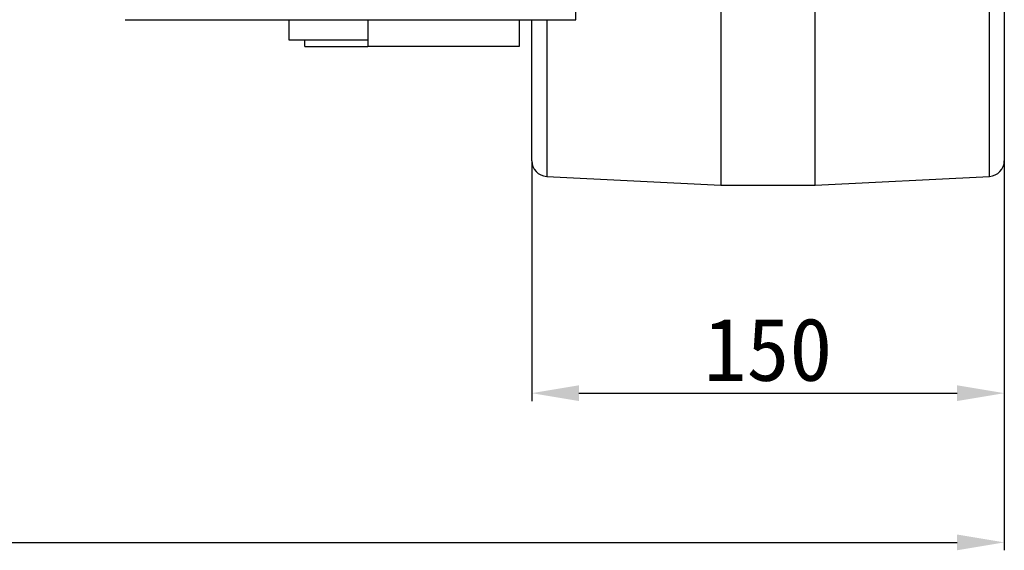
# Model space of a CAD drawing. Header units: millimetres. Extents: x 98673 to 101395, y 28002 to 29954.
# Tile 16 of 43: x 99474 to 99787, y 29200 to 29368. Entities that reach past the tile are written whole.
import ezdxf

# ---------------------------------------------------------------- set-up
doc = ezdxf.new("R2010")
doc.units = ezdxf.units.MM
doc.layers.add('标注', color=3, linetype='Continuous', lineweight=25)
doc.styles.get("Standard").update_dxf_attribs({"font": 'SimSun.ttf'})
doc.dimstyles.new('ISO-25', dxfattribs={"dimscale": 2.5, "dimtxt": 8, "dimasz": 6, "dimexe": 1, "dimexo": 0, "dimgap": 1.5, "dimtad": 1, "dimtoh": 1, "dimdsep": 46, "dimtxsty": 'Standard', "dimcen": 2.5, "dimclrd": 3, "dimclre": 3, "dimclrt": 3, "dimadec": 0, "dimazin": 0, "dimtfac": 1, "dimtmove": 0, "dimatfit": 3, "dimfxl": 0, "dimarcsym": 0})

# ---------------------------------------------------------------- blocks, each defined once
blk = doc.blocks.new('*D56')
at = {"layer": 'Defpoints', "color": 0, "lineweight": -3, "transparency": 16777216}
for p in [(99086.67, 29323.28), (99786.67, 29323.28), (99786.67, 29202.26)]:
    blk.add_point(p, dxfattribs=at)
at = {"layer": '标注', "color": 3, "lineweight": -2, "transparency": 16777216}
for p, q in [((99086.67, 29323.28), (99086.67, 29199.76)), ((99786.67, 29323.28), (99786.67, 29199.76)), ((99101.67, 29202.26), (99771.67, 29202.26))]:
    blk.add_line(p, q, dxfattribs=at)
at = {"layer": '标注', "color": 3, "lineweight": -3, "transparency": 16777216}
for points in [[(99101.67, 29204.76), (99101.67, 29199.76), (99086.67, 29202.26)], [(99771.67, 29204.76), (99771.67, 29199.76), (99786.67, 29202.26)]]:
    blk.add_solid(points, dxfattribs=at)
at = {"layer": '标注', "color": 3, "lineweight": -3, "transparency": 16777216, "insert": (99436.67, 29216.01), "char_height": 20, "attachment_point": 5}
blk.add_mtext('700', dxfattribs=at)
blk = doc.blocks.new('*D58')
at = {"layer": 'Defpoints', "color": 0, "lineweight": -3, "transparency": 16777216}
for p in [(99636.67, 29323.28), (99786.67, 29323.28), (99786.67, 29249.57)]:
    blk.add_point(p, dxfattribs=at)
at = {"layer": '标注', "color": 3, "lineweight": -2, "transparency": 16777216}
for p, q in [((99636.67, 29323.28), (99636.67, 29247.07)), ((99786.67, 29323.28), (99786.67, 29247.07)), ((99651.67, 29249.57), (99771.67, 29249.57))]:
    blk.add_line(p, q, dxfattribs=at)
at = {"layer": '标注', "color": 3, "lineweight": -3, "transparency": 16777216}
for points in [[(99651.67, 29252.07), (99651.67, 29247.07), (99636.67, 29249.57)], [(99771.67, 29252.07), (99771.67, 29247.07), (99786.67, 29249.57)]]:
    blk.add_solid(points, dxfattribs=at)
at = {"layer": '标注', "color": 3, "lineweight": -3, "transparency": 16777216, "insert": (99711.67, 29263.32), "char_height": 20, "attachment_point": 5}
blk.add_mtext('150', dxfattribs=at)

msp = doc.modelspace()

# ---------------------------------------------------------------- linework, layer by layer
at = {"color": 7, "linetype": 'Continuous', "lineweight": 25}
for p, q in [((99696.673, 29615.525), (99696.673, 29315.525)), ((99726.673, 29315.525), (99726.673, 29615.525)), ((99781.922, 29318.288), (99781.922, 29612.763)), ((99786.673, 29607.769), (99786.673, 29323.282)), ((99650.673, 29367.968), (99650.673, 29372.196)), ((99507.673, 29367.968), (99650.673, 29367.968)), ((99559.673, 29361.525), (99559.673, 29367.968)), ((99584.673, 29367.968), (99584.673, 29361.525)), ((99632.673, 29367.968), (99632.673, 29359.525)), ((99636.673, 29323.282), (99636.673, 29367.968)), ((99641.423, 29367.968), (99641.423, 29318.288)), ((99584.673, 29361.525), (99559.673, 29361.525)), ((99564.673, 29359.525), (99564.673, 29361.525)), ((99584.673, 29361.525), (99584.673, 29359.525)), ((99564.673, 29359.525), (99584.673, 29359.525)), ((99632.673, 29359.525), (99584.673, 29359.525)), ((99641.423, 29318.288), (99696.673, 29315.525)), ((99726.673, 29315.525), (99781.922, 29318.288)), ((99696.673, 29315.525), (99726.673, 29315.525))]:
    msp.add_line(p, q, dxfattribs=at)
for centre, start, end in [((99641.673, 29323.282), 180, 267.13759), ((99781.673, 29323.282), 272.86241, 360)]:
    msp.add_arc(centre, 5, start, end, dxfattribs=at)

# ---------------------------------------------------------------- dimensions: what is measured, and where the dimension line sits
at = {"layer": '标注', "lineweight": -3}
for base, p1, picture, middle in [((99786.673, 29202.263), (99086.673, 29323.282), '*D56', (99436.673, 29216.013)), ((99786.673, 29249.574), (99636.673, 29323.282), '*D58', (99711.673, 29263.324))]:
    dim = msp.add_linear_dim(base=base, p1=p1, p2=(99786.673, 29323.282), dimstyle='ISO-25', dxfattribs=at)
    dim.commit()
    dim.dimension.update_dxf_attribs({"geometry": picture, "text_midpoint": middle})

doc.saveas('drawing.dxf')
